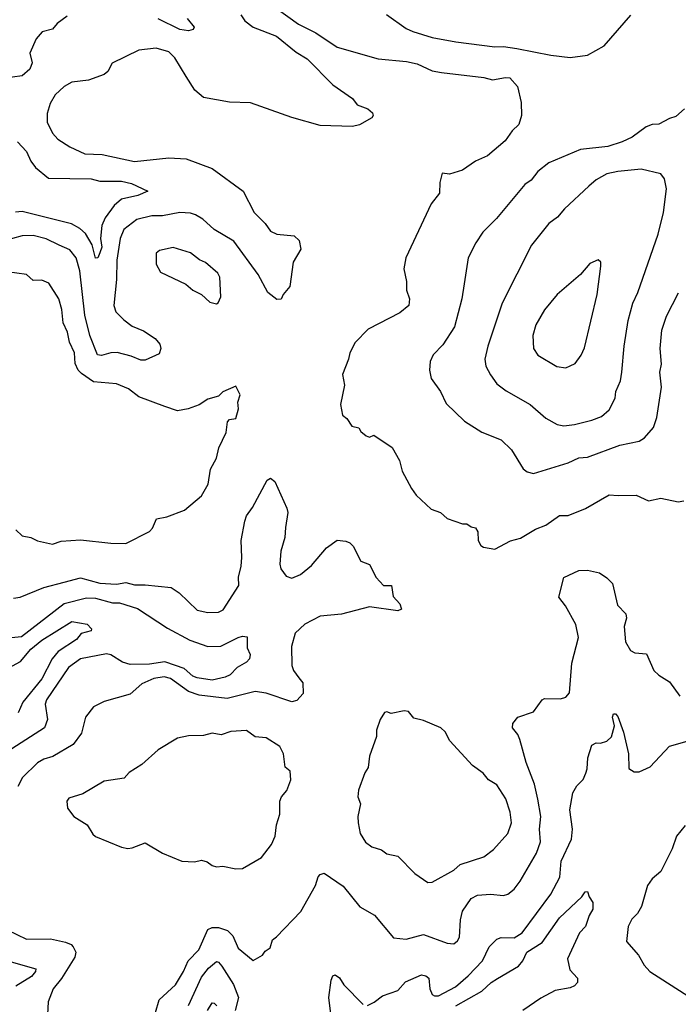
# Model space of a CAD drawing. Extents: x 1678431 to 1860718, y 384618 to 522882.
# Tile 75 of 256: x 1755213 to 1758266, y 445934 to 450500. Entities that reach past the tile are written whole.
import ezdxf

# ---------------------------------------------------------------- set-up
doc = ezdxf.new("R2010")
doc.units = 0

msp = doc.modelspace()

# ---------------------------------------------------------------- linework, layer by layer
at = {"layer": '0CON10XD'}
for points in [[(1756395, 450558.2), (1756505, 450479.6), (1756585, 450438.2), (1756685, 450372.2), (1756875, 450317.9), (1757006.6, 450306.6), (1757055, 450294.6), (1757125, 450263.2), (1757167.5, 450255), (1757365, 450231.1), (1757405, 450221.2), (1757465, 450231.8), (1757485, 450229.4), (1757519.7, 450189.7), (1757537.9, 450115), (1757539, 450055), (1757526.1, 450013.9), (1757496, 449985), (1757462.6, 449937.4), (1757380.9, 449869.1), (1757325, 449844), (1757265, 449801.2), (1757205, 449783.3), (1757171.7, 449788.3), (1757160, 449745), (1757158.8, 449695), (1757120, 449645), (1757002.9, 449395), (1756994.3, 449345), (1757005.7, 449285.7), (1757005.8, 449245), (1757020, 449205), (1757016, 449175), (1756975, 449140.8), (1756828.8, 449065), (1756767.7, 449002.3), (1756743.8, 448955), (1756736.7, 448925), (1756710, 448855), (1756718.8, 448805), (1756700, 448715), (1756710, 448665), (1756730, 448650), (1756752.5, 448615), (1756785, 448607.5), (1756795, 448590), (1756819.3, 448569.3), (1756835, 448563.8), (1756855, 448572.5), (1756940, 448515), (1756973.3, 448455), (1756986.2, 448406.2), (1757028.8, 448325), (1757051.2, 448295), (1757119.5, 448229.5), (1757163.6, 448213.6), (1757195, 448186.7), (1757265, 448162.5), (1757285, 448162.5), (1757305, 448147.5), (1757325, 448142.5), (1757336.7, 448125), (1757337.5, 448085), (1757350.7, 448060.7), (1757363, 448053), (1757415, 448043.8), (1757487.5, 448082.5), (1757535, 448096), (1757603.6, 448136.4), (1757651.2, 448155), (1757715, 448200), (1757755, 448200.8), (1757835, 448232.9), (1757945, 448295.6), (1757987.6, 448292.4), (1758070, 448295), (1758128.3, 448268.3), (1758185, 448280), (1758265, 448264), (1758291.7, 448268.3)], [(1756238.3, 450521.7), (1756256.7, 450495), (1756295, 450464.7), (1756403.4, 450423.4), (1756495, 450348.4), (1756545, 450317.9), (1756665, 450197.5), (1756755, 450133.8), (1756777.5, 450105), (1756826.1, 450086.1), (1756848, 450068), (1756851.2, 450055), (1756846, 450045), (1756787.4, 450012.6), (1756756.3, 450003.7), (1756605, 450008.9), (1756475, 450046.7), (1756283.6, 450113.6), (1756185, 450116.6), (1756065, 450139.6), (1756025, 450173.6), (1755984.1, 450235.9), (1755932.8, 450322.8), (1755905, 450351.2), (1755845, 450367.1), (1755765, 450358.9), (1755641.5, 450298.5), (1755620.9, 450259.1), (1755603.8, 450245), (1755531.2, 450218.8), (1755455, 450209.3), (1755419.5, 450190.5), (1755378, 450152), (1755355, 450111.4), (1755340.7, 450065), (1755340.8, 450025), (1755365, 449974.2), (1755389.4, 449945), (1755445, 449910.4), (1755515, 449878.4), (1755595, 449874.2), (1755745, 449842.4), (1755905, 449859.6), (1755985, 449853.9), (1756105, 449809.6), (1756248.2, 449705), (1756299.5, 449605), (1756350.5, 449555), (1756375, 449519.4), (1756405, 449504.6), (1756485, 449496.7), (1756508.6, 449475), (1756516, 449435), (1756480, 449375), (1756465, 449262.5), (1756434.2, 449225.8), (1756425, 449203.3), (1756405, 449202), (1756363.8, 449233.8), (1756318.1, 449318.1), (1756205, 449473.3), (1756115, 449526.8), (1756061.8, 449575), (1756027.5, 449595), (1756005, 449602.6), (1755955, 449605.2), (1755875, 449589.5), (1755825, 449590), (1755756.5, 449573.5), (1755695, 449526.9), (1755678.4, 449485), (1755662.9, 449385), (1755662.5, 449295), (1755648.9, 449175), (1755658.6, 449145), (1755695, 449107.3), (1755735, 449078.7), (1755786.8, 449056.8), (1755840.5, 449020.5), (1755863.1, 448995), (1755867.8, 448975), (1755859.4, 448950.6), (1755795, 448921.5), (1755775, 448920.4), (1755729.7, 448939.7), (1755665, 448956.2), (1755635, 448955.3), (1755592.7, 448942.7), (1755574.4, 448945), (1755537.9, 449035), (1755515, 449130), (1755491.7, 449335), (1755475.2, 449395.2), (1755445, 449432.1), (1755395.6, 449454.4), (1755335, 449483.3), (1755275, 449498.4), (1755225, 449496.9), (1755135, 449472.2)], [(1755433.4, 450516.6), (1755387.3, 450482.7), (1755364.5, 450455.5), (1755316.7, 450443.3), (1755289.7, 450410.3), (1755260, 450345), (1755270.9, 450299.1), (1755259.7, 450270.3), (1755225, 450239.3), (1755135, 450227.1)], [(1755990, 450505), (1756021.2, 450465), (1756016.7, 450455), (1755995, 450448.8), (1755955, 450454.3), (1755855, 450503.6)], [(1756913.8, 450523.8), (1757005, 450458.5), (1757035, 450445.5), (1757125, 450416.9), (1757235, 450396.8), (1757415, 450373.2), (1757455.3, 450375.3), (1757516.7, 450366.7), (1757675, 450335.5), (1757765, 450324.5), (1757845, 450335.6), (1757921.7, 450378.3), (1758045, 450521.4)], [(1758295, 450085.7), (1758255, 450050.4), (1758225, 450041.8), (1758175, 450015.5), (1758145, 450013.6), (1758116.6, 450003.4), (1758051.4, 449955), (1758005, 449933.6), (1757938.7, 449911.3), (1757812.3, 449897.7), (1757665, 449835.6), (1757614.4, 449795), (1757583.1, 449755), (1757554.1, 449735.9), (1757422.4, 449577.6), (1757360, 449515), (1757326.9, 449465), (1757291.9, 449395), (1757272.5, 449275), (1757262.5, 449205), (1757228.8, 449075), (1757175, 448992.5), (1757130, 448945), (1757115.8, 448915), (1757111.9, 448875), (1757120, 448835), (1757162.9, 448775), (1757190.4, 448720.4), (1757275, 448637.1), (1757355, 448587.1), (1757445, 448550.8), (1757492.5, 448505), (1757546.4, 448416.4), (1757565, 448403.3), (1757595, 448394.5), (1757755.4, 448444.6), (1757805, 448467.3), (1757845, 448471.2), (1757995, 448526.7), (1758084.5, 448545.5), (1758109.6, 448560.4), (1758151.1, 448608.9), (1758166.9, 448655), (1758187.8, 448795), (1758180.4, 448865), (1758187.6, 448902.4), (1758181.8, 448975), (1758190.1, 449059.9), (1758211.2, 449125), (1758267.4, 449232.6)], [(1755203.6, 449933.6), (1755245, 449887.8), (1755264.2, 449844.2), (1755286.7, 449815), (1755346.7, 449765), (1755545, 449761.8), (1755585, 449751.2), (1755685, 449750.8), (1755730.6, 449740.6), (1755806.2, 449705), (1755760, 449685), (1755685, 449667.5), (1755651.4, 449638.6), (1755608.8, 449581.2), (1755594.5, 449545.5), (1755586.9, 449485), (1755593.7, 449445), (1755585, 449418.6), (1755575, 449396), (1755565, 449393.8), (1755549.6, 449455), (1755517.7, 449507.7), (1755491.1, 449531.1), (1755452.7, 449552.7), (1755225, 449610.2), (1755193.6, 449606.4)], [(1757735, 448616.9), (1757785, 448623.1), (1757865, 448642.3), (1757909.9, 448660.1), (1757945, 448690.8), (1757973.1, 448745), (1757975.6, 448775), (1757997.1, 448825), (1758004.5, 448865), (1758014.6, 448985.4), (1758033.6, 449105), (1758054.7, 449185.3), (1758078.2, 449235), (1758171.9, 449505), (1758196.9, 449605), (1758211.4, 449715), (1758201.7, 449761.7), (1758184.5, 449784.5), (1758093.4, 449806.6), (1757985, 449796.1), (1757935, 449784.4), (1757885, 449756.5), (1757851.8, 449728.2), (1757737.8, 449622.2), (1757706, 449584), (1757665.4, 449554.6), (1757585, 449453.8), (1757449.1, 449185), (1757382.2, 448985), (1757368.9, 448925), (1757373.6, 448893.6), (1757395, 448852), (1757425, 448810.8), (1757467.8, 448777.8), (1757579.2, 448715), (1757651.7, 448651.7), (1757705, 448621.9), (1757735, 448616.9)], [(1756125, 449182.5), (1756133, 449187), (1756146.1, 449213.9), (1756140.8, 449305), (1756131.2, 449325), (1756075, 449373.8), (1756046, 449386), (1756005, 449418.8), (1755925, 449443.8), (1755861.2, 449428.8), (1755845, 449416.7), (1755845.8, 449365.8), (1755865, 449328.8), (1755982.7, 449272.7), (1756015.6, 449245.6), (1756056.2, 449225), (1756095, 449190), (1756125, 449182.5)], [(1757744.3, 448885.7), (1757765, 448894.2), (1757788, 448905), (1757816.2, 448943.8), (1757831.7, 448978.3), (1757890, 449225), (1757906.1, 449356.1), (1757906.2, 449375), (1757895, 449386.7), (1757855, 449368.8), (1757812.1, 449317.9), (1757704.7, 449225.3), (1757646.1, 449153.9), (1757606.1, 449083.9), (1757591.8, 449035), (1757594.4, 448975), (1757615, 448944.4), (1757702, 448892), (1757744.3, 448885.7)], [(1755195, 448133.3), (1755225, 448106.7), (1755265, 448098), (1755295, 448082.9), (1755365, 448067.5), (1755405, 448081.4), (1755495, 448087.5), (1755635, 448072.5), (1755705, 448071.2), (1755815, 448126.7), (1755828.3, 448141.7), (1755847.5, 448185), (1755895, 448193.8), (1755977.5, 448225), (1756055, 448291.2), (1756086.1, 448346.1), (1756097.8, 448415), (1756125, 448466.7), (1756136.2, 448513.8), (1756170, 448585), (1756175.8, 448634.2), (1756185, 448646.2), (1756215, 448650), (1756226.7, 448695), (1756223.6, 448726.4), (1756235, 448760), (1756215, 448800), (1756155, 448773.3), (1756135, 448753.8), (1756085, 448739.2), (1756045, 448712.9), (1755994.5, 448695.5), (1755945, 448685.5), (1755885.4, 448705.4), (1755765, 448751.1), (1755717.6, 448787.6), (1755661.3, 448811.3), (1755555, 448819.6), (1755499.2, 448859.2), (1755484.5, 448875), (1755470.9, 448905), (1755466.4, 448955), (1755443.8, 449005), (1755435, 449051.2), (1755414.6, 449094.6), (1755408.8, 449155), (1755394.3, 449205), (1755348, 449278), (1755315, 449291.4), (1755275, 449290.8), (1755245, 449318.6), (1755155, 449330)], [(1755185, 447816.5), (1755215, 447820.9), (1755325, 447867.1), (1755419.5, 447890.5), (1755495, 447910.7), (1755585, 447886.8), (1755661.8, 447881.8), (1755705, 447889.1), (1755745, 447878.7), (1755795, 447879.6), (1755915, 447866.4), (1755952, 447842), (1756035, 447761.4), (1756085, 447751.1), (1756135, 447751.4), (1756156.4, 447763.6), (1756228.9, 447875), (1756226.9, 447915), (1756240, 447965), (1756242.9, 448005), (1756239.6, 448085), (1756256.3, 448173.7), (1756265, 448198.8), (1756292.4, 448237.6), (1756360.8, 448365), (1756375, 448374.2), (1756395, 448358), (1756451.4, 448235), (1756455.6, 448215), (1756445.4, 448145), (1756441.7, 448098.3), (1756422.9, 448035), (1756419.2, 447975), (1756423, 447953), (1756448.5, 447918.5), (1756475, 447910.4), (1756515, 447926.2), (1756565, 447967.8), (1756635, 448050.8), (1756683.8, 448086.2), (1756725, 448081.2), (1756743.8, 448073.8), (1756758.3, 448058.3), (1756795, 447988.8), (1756835, 447973.3), (1756865, 447913.3), (1756900, 447875), (1756936.7, 447875), (1756943.8, 447825), (1756975, 447790), (1756983.3, 447766.7), (1756965, 447757.5), (1756835, 447776.7), (1756705, 447743.1), (1756605, 447734.2), (1756535, 447697.1), (1756490.3, 447655), (1756473.6, 447593.6), (1756474.3, 447504.3), (1756481.9, 447481.9), (1756507.6, 447447.6), (1756525.7, 447425), (1756526.2, 447375), (1756497.9, 447342.1), (1756475, 447335.7), (1756355, 447376.6), (1756305, 447384.8), (1756175, 447352.3), (1756045, 447367.6), (1755995, 447383.5), (1755912, 447445), (1755882, 447452), (1755835, 447444.7), (1755779.8, 447420.2), (1755725, 447371.4), (1755605, 447338), (1755555, 447312.5), (1755518.6, 447265), (1755498.9, 447191.1), (1755461.6, 447138.4), (1755367.2, 447082.8), (1755325, 447070), (1755296.2, 447053.8), (1755225.4, 446985), (1755205, 446944)], [(1756403, 446247), (1756516.1, 446363.9), (1756584.3, 446485), (1756596, 446525), (1756605, 446536), (1756625, 446541.2), (1756712.1, 446482.1), (1756790, 446385), (1756857, 446347), (1756945, 446242), (1757005, 446235.6), (1757085, 446256.9), (1757195, 446216.7), (1757225, 446214.4), (1757242.8, 446227.2), (1757252.2, 446245), (1757256.1, 446325), (1757264.8, 446365.2), (1757305.2, 446424.8), (1757335, 446440), (1757395, 446443.8), (1757455, 446437.9), (1757476.3, 446443.7), (1757505, 446468.1), (1757532.5, 446505), (1757609.2, 446635), (1757627.6, 446687.6), (1757623.1, 446745), (1757628, 446805), (1757615.2, 446885.2), (1757599.7, 446955), (1757560, 447055), (1757531.6, 447161.6), (1757521.9, 447185), (1757498, 447215), (1757499.2, 447235), (1757521.2, 447265), (1757595, 447290), (1757634, 447345), (1757645, 447352), (1757720.3, 447349.7), (1757745, 447358), (1757762.1, 447377.9), (1757772.1, 447515), (1757803.1, 447635), (1757790.7, 447695), (1757742.2, 447782.2), (1757711.7, 447821.7), (1757735, 447912.5), (1757805, 447945.8), (1757845, 447947.5), (1757900, 447935), (1757935, 447911.2), (1757961.2, 447885), (1757984.4, 447785), (1758023.1, 447745), (1758025.6, 447725), (1758014.4, 447685), (1758020.8, 447615), (1758044.5, 447574.5), (1758065, 447562.9), (1758118.6, 447558.6), (1758151.7, 447481.7), (1758175, 447460), (1758225, 447429.2), (1758272.1, 447362.1)], [(1755175, 447633.9), (1755220.8, 447639.2), (1755418.4, 447791.6), (1755522.1, 447817.9), (1755565, 447816.3), (1755643.8, 447795), (1755675, 447795.3), (1755759.8, 447769.8), (1755898.2, 447678.2), (1756002.4, 447622.4), (1756085, 447592.5), (1756145, 447594.5), (1756226.2, 447635), (1756245, 447641.5), (1756267.9, 447637.9), (1756267.1, 447587.1), (1756281.2, 447555), (1756278.6, 447535), (1756265, 447520), (1756221.4, 447495), (1756188.9, 447461.1), (1756165, 447450), (1756105, 447437.3), (1756035, 447447.6), (1756015, 447455.3), (1755975, 447491.3), (1755935, 447505.4), (1755885, 447521.5), (1755815, 447511.5), (1755725, 447509.2), (1755689.8, 447519.8), (1755635, 447554.3), (1755615, 447558.6), (1755495, 447535.2), (1755438.5, 447495), (1755336.7, 447345), (1755331.8, 447325), (1755342.3, 447255), (1755328, 447215), (1755155.6, 447105)], [(1755145, 447485.2), (1755216.3, 447523.7), (1755265, 447580), (1755315, 447621.6), (1755455, 447708.8), (1755525, 447696.4), (1755545.8, 447675), (1755544, 447666), (1755497.5, 447652.5), (1755476.9, 447625), (1755390.8, 447569.2), (1755363.3, 447535), (1755315, 447442.5), (1755226.9, 447335), (1755206.7, 447285)], [(1757105, 446498.8), (1757125, 446500), (1757225, 446555.8), (1757255, 446582), (1757365, 446618.1), (1757408.5, 446651.5), (1757475.7, 446725), (1757492.5, 446775), (1757487.1, 446825), (1757465.7, 446885.7), (1757425, 446950.6), (1757386, 446975), (1757362, 447005), (1757311.7, 447041.7), (1757207.5, 447155), (1757185, 447196.7), (1757165.7, 447215.7), (1757085, 447250), (1757040.5, 447260.5), (1757015, 447291.2), (1756995, 447293.8), (1756935, 447282.5), (1756915, 447290), (1756903.6, 447286.4), (1756883.8, 447255), (1756866.7, 447205), (1756866.7, 447175), (1756834, 447085), (1756828.8, 447031.2), (1756813.2, 447006.8), (1756783, 446927), (1756780.8, 446895), (1756792.5, 446862.5), (1756780, 446805), (1756781.9, 446775), (1756791.4, 446725), (1756816, 446685), (1756845, 446664.4), (1756889.8, 446649.8), (1756915, 446630.8), (1756965, 446620.8), (1757045, 446540), (1757105, 446498.8)], [(1756825, 445927.8), (1756855.9, 445944.1), (1756895, 445972.5), (1756965, 445997.1), (1757001.5, 446038.5), (1757075, 446070), (1757095.6, 446065.6), (1757109.2, 446055), (1757113.9, 446005), (1757125, 445979.2), (1757135, 445972.2), (1757155, 445972.9), (1757233.5, 446015), (1757291.2, 446065), (1757357.9, 446135), (1757389.8, 446200.2), (1757423.9, 446236.1), (1757445, 446243.3), (1757505, 446241.2), (1757541.8, 446265), (1757674.6, 446445), (1757716.8, 446523.2), (1757722.9, 446597.1), (1757770.2, 446699.8), (1757775.4, 446745), (1757762.7, 446835), (1757777.1, 446915), (1757795, 446946.7), (1757825, 446976.7), (1757837.5, 447005), (1757844, 447025), (1757845.8, 447075.8), (1757864.4, 447135), (1757885, 447146), (1757905, 447144), (1757935, 447154), (1757955.5, 447174.5), (1757970, 447225), (1757960, 447265), (1757965, 447281.2), (1757975, 447280), (1757985, 447268.8), (1758011.8, 447195), (1758035.4, 447095), (1758037, 447027), (1758061.7, 447011.7), (1758085, 447011.9), (1758135.7, 447035), (1758225, 447130), (1758306.2, 447153.8)], [(1756215, 446562), (1756245, 446563.3), (1756333.8, 446615), (1756380, 446675), (1756396.8, 446713.2), (1756403.4, 446766.6), (1756418.6, 446815), (1756418.6, 446875), (1756426, 446895), (1756451.2, 446925), (1756470, 446975), (1756466.7, 447015), (1756444, 447034), (1756435.7, 447095), (1756418.6, 447128.6), (1756355, 447168.6), (1756305, 447174.2), (1756265, 447202.9), (1756191.1, 447198.9), (1756147.3, 447182.7), (1756105, 447191.4), (1756065, 447180), (1755995, 447178.6), (1755945, 447167.1), (1755855, 447112.9), (1755779.2, 447045), (1755720.8, 447009.2), (1755697.7, 446982.3), (1755605, 446967.8), (1755505, 446908.9), (1755441.2, 446888.8), (1755431.2, 446875), (1755435, 446842.5), (1755463.8, 446805), (1755525, 446766), (1755552.1, 446722.1), (1755565, 446711.2), (1755685, 446662), (1755715, 446656), (1755735, 446658.8), (1755795, 446682), (1755874.4, 446634.4), (1755965, 446598), (1756023.9, 446593.9), (1756055, 446602), (1756082.5, 446595), (1756105, 446576.7), (1756125, 446571.2), (1756153.9, 446573.9), (1756215, 446562)], [(1758297.6, 446762.4), (1758257.4, 446712.6), (1758237.5, 446655), (1758185, 446550), (1758144.5, 446515.5), (1758123.3, 446485), (1758095, 446386.7), (1758076.2, 446355), (1758051.1, 446328.9), (1758033.1, 446295), (1758025.6, 446225), (1758082, 446162), (1758107.5, 446115), (1758134.1, 446085), (1758353.8, 445945)], [(1757233.9, 445926.1), (1757354.9, 445995.1), (1757398, 446035), (1757427.1, 446052.9), (1757525, 446110), (1757545.7, 446135), (1757562.9, 446175), (1757635, 446220.4), (1757715, 446334.4), (1757818.5, 446431.5), (1757833.8, 446455), (1757845, 446456.7), (1757852, 446432), (1757870, 446405), (1757869.2, 446375), (1757852, 446345), (1757835.6, 446295), (1757808, 446265), (1757752.9, 446145), (1757762.9, 446092.9), (1757798.8, 446055), (1757798.8, 446035), (1757785, 446018.8), (1757765, 446010), (1757695, 445997.3), (1757628, 445962), (1757545, 445904.8)], [(1755155, 446278.9), (1755245, 446236.2), (1755356.4, 446236.4), (1755425, 446221.4), (1755451.1, 446211.1), (1755460.8, 446200.8), (1755472.5, 446175), (1755468.1, 446151.9), (1755406.5, 446053.5), (1755368.2, 446005), (1755344.4, 445944.4), (1755338.3, 445828.3)], [(1755842.5, 445895), (1755859.2, 445955), (1755935, 446024.4), (1755972.9, 446085), (1755994.4, 446135.6), (1756043.1, 446186.9), (1756085, 446280.9), (1756105, 446289.6), (1756135, 446290), (1756175.9, 446275.9), (1756200.6, 446250.6), (1756225, 446194.3), (1756295, 446136), (1756338, 446162), (1756350.5, 446179.5), (1756374, 446196), (1756385, 446232.5), (1756403, 446247)], [(1755163.3, 446133.3), (1755287.8, 446097.8), (1755285.8, 446085), (1755267.1, 446062.9), (1755195, 446017.1)], [(1755995, 445927.5), (1756055, 446058.8), (1756088.3, 446101.7), (1756125, 446131.3), (1756135, 446128.5), (1756150.1, 446110.1), (1756204.7, 446025), (1756227, 445965), (1756211.2, 445905)], [(1756668.9, 445775), (1756645.7, 445965), (1756656, 446045), (1756665, 446065.6), (1756675, 446069.5), (1756695.8, 446055.8), (1756715, 446023.3), (1756805, 445933.3)], [(1756083.8, 445905), (1756105, 445940.8), (1756115, 445939.2), (1756126.7, 445926.7)]]:
    msp.add_lwpolyline(points, dxfattribs=at)

doc.saveas('drawing.dxf')
